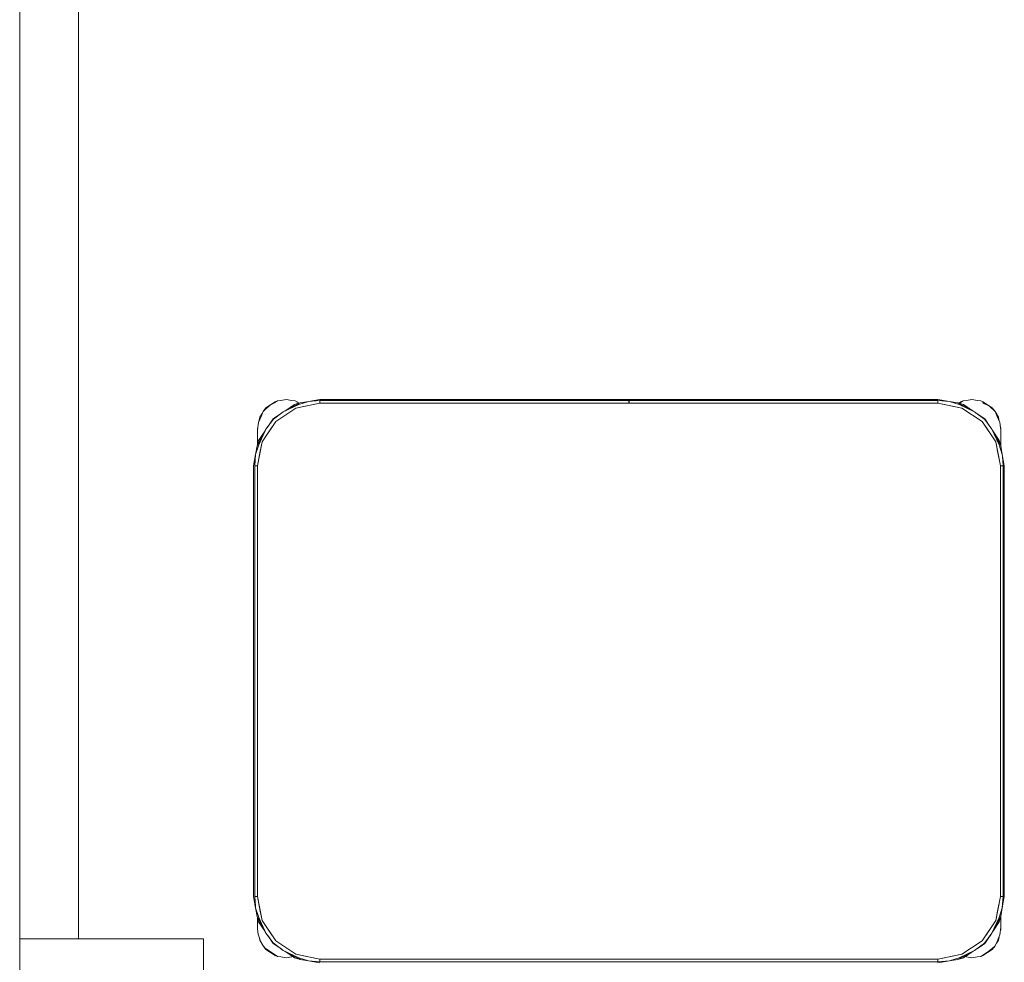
# Model space of a CAD drawing. Header units: millimetres. Extents: x -261 to 187, y -214 to 106.
# Tile 76 of 256: x -221.849 to -221.062, y -153.233 to -152.48. Entities that reach past the tile are written whole.
import ezdxf

# ---------------------------------------------------------------- set-up
doc = ezdxf.new("R2010")
doc.units = ezdxf.units.MM
doc.header["$LTSCALE"] = 0.005
doc.header["$MEASUREMENT"] = 0
for name, color, linetype, lineweight in [('IFC-Elemento de mobília-Contorno', 9, 'Continuous', 5), ('IFC-Parede-Contorno', 9, 'Continuous', 5), ('IFC-Pilar-Contorno', 9, 'Continuous', 5), ('IFC-Viga-Contorno', 9, 'Continuous', 5)]:
    doc.layers.add(name, color=color, linetype=linetype, lineweight=lineweight)

msp = doc.modelspace()

# ---------------------------------------------------------------- linework, layer by layer
at = {"layer": 'IFC-Elemento de mobília-Contorno', "lineweight": 5}
for p, q in [((-221.65227, -152.79056), (-221.64854, -152.78807)), ((-221.65227, -152.79127), (-221.64892, -152.78834)), ((-221.64892, -152.78834), (-221.64536, -152.78651)), ((-221.64854, -152.78807), (-221.64481, -152.78558)), ((-221.64536, -152.78651), (-221.64312, -152.78495)), ((-221.64481, -152.78558), (-221.64312, -152.78495)), ((-221.64312, -152.78495), (-221.64041, -152.7847)), ((-221.64041, -152.7847), (-221.63601, -152.78382)), ((-221.63844, -152.79371), (-221.62503, -152.78657)), ((-221.63844, -152.79371), (-221.62605, -152.78788)), ((-221.63722, -152.79306), (-221.62942, -152.78785)), ((-221.63601, -152.78382), (-221.63161, -152.7847)), ((-221.63161, -152.7847), (-221.6289, -152.78495)), ((-221.62942, -152.78785), (-221.62503, -152.78657)), ((-221.6289, -152.78495), (-221.62721, -152.78558)), ((-221.62827, -152.79062), (-221.60914, -152.78682)), ((-221.62827, -152.79062), (-221.62083, -152.78914)), ((-221.62757, -152.78638), (-221.6264, -152.78697)), ((-221.62721, -152.78558), (-221.62551, -152.78671)), ((-221.62605, -152.78788), (-221.61831, -152.78544)), ((-221.62503, -152.78657), (-221.61831, -152.78544)), ((-221.62083, -152.78914), (-221.60914, -152.78682)), ((-221.61831, -152.78544), (-221.60914, -152.78382)), ((-221.61831, -152.78544), (-221.60914, -152.7847)), ((-221.60914, -152.78382), (-221.36221, -152.78382)), ((-221.60914, -152.7847), (-221.36221, -152.7847)), ((-221.60914, -152.78682), (-221.60914, -152.7847)), ((-221.60914, -152.78682), (-221.60914, -152.78576)), ((-221.60914, -152.78682), (-221.11518, -152.78682)), ((-221.36221, -152.78405), (-221.36221, -152.78382)), ((-221.36221, -152.7847), (-221.36221, -152.78405)), ((-221.36221, -152.78567), (-221.36221, -152.7847)), ((-221.36221, -152.78682), (-221.36221, -152.78567)), ((-221.36211, -152.78405), (-221.36211, -152.78382)), ((-221.36211, -152.78382), (-221.11518, -152.78382)), ((-221.36211, -152.7847), (-221.36211, -152.78405)), ((-221.36211, -152.7847), (-221.11518, -152.7847)), ((-221.36211, -152.78567), (-221.36211, -152.7847)), ((-221.36211, -152.78682), (-221.36211, -152.78567)), ((-221.11518, -152.78382), (-221.106, -152.78544)), ((-221.11518, -152.7847), (-221.106, -152.78544)), ((-221.11518, -152.78682), (-221.11518, -152.7847)), ((-221.11518, -152.78682), (-221.11518, -152.78576)), ((-221.11518, -152.78682), (-221.10349, -152.78914)), ((-221.11518, -152.78682), (-221.09604, -152.79062)), ((-221.106, -152.78544), (-221.09827, -152.78788)), ((-221.106, -152.78544), (-221.09928, -152.78657)), ((-221.10349, -152.78914), (-221.09604, -152.79062)), ((-221.09928, -152.78657), (-221.08588, -152.79371)), ((-221.09928, -152.78657), (-221.0949, -152.78785)), ((-221.09928, -152.78657), (-221.09843, -152.78703)), ((-221.09863, -152.78676), (-221.09685, -152.78558)), ((-221.09827, -152.78788), (-221.08588, -152.79371)), ((-221.09816, -152.7869), (-221.0974, -152.78651)), ((-221.0974, -152.78651), (-221.09516, -152.78495)), ((-221.09685, -152.78558), (-221.09516, -152.78495)), ((-221.09516, -152.78495), (-221.09246, -152.7847)), ((-221.0949, -152.78785), (-221.08711, -152.79306)), ((-221.09246, -152.7847), (-221.08805, -152.78382)), ((-221.08805, -152.78382), (-221.08366, -152.7847)), ((-221.08366, -152.7847), (-221.08095, -152.78495)), ((-221.08095, -152.78495), (-221.07925, -152.78558)), ((-221.07961, -152.78638), (-221.07404, -152.78919)), ((-221.07925, -152.78558), (-221.07552, -152.78807)), ((-221.07552, -152.78807), (-221.07179, -152.79056)), ((-221.07404, -152.78919), (-221.06945, -152.7933)), ((-221.65726, -152.79802), (-221.65531, -152.79511)), ((-221.65615, -152.79729), (-221.65462, -152.7933)), ((-221.65462, -152.7933), (-221.65227, -152.79056)), ((-221.65462, -152.7933), (-221.65227, -152.79127)), ((-221.64661, -152.79934), (-221.64061, -152.79534)), ((-221.64618, -152.79948), (-221.63844, -152.79371)), ((-221.64449, -152.80146), (-221.62827, -152.79062)), ((-221.64449, -152.80146), (-221.63638, -152.79604)), ((-221.63638, -152.79604), (-221.62827, -152.79062)), ((-221.09604, -152.79062), (-221.07983, -152.80146)), ((-221.08588, -152.79371), (-221.07784, -152.79977)), ((-221.08588, -152.79371), (-221.08385, -152.79524)), ((-221.08393, -152.79518), (-221.0777, -152.79934)), ((-221.07179, -152.79056), (-221.06945, -152.7933)), ((-221.06945, -152.7933), (-221.06681, -152.79802)), ((-221.06945, -152.7933), (-221.06791, -152.79729)), ((-221.65901, -152.80802), (-221.65832, -152.80214)), ((-221.65832, -152.80214), (-221.65615, -152.79729)), ((-221.65788, -152.80116), (-221.65726, -152.79802)), ((-221.65533, -152.81768), (-221.64449, -152.80146)), ((-221.65224, -152.80751), (-221.64618, -152.79948)), ((-221.65075, -152.80553), (-221.64661, -152.79934)), ((-221.64991, -152.80957), (-221.64449, -152.80146)), ((-221.07983, -152.80146), (-221.06899, -152.81768)), ((-221.07983, -152.80146), (-221.07441, -152.80957)), ((-221.07784, -152.79977), (-221.07208, -152.80751)), ((-221.0777, -152.79934), (-221.0737, -152.80532)), ((-221.06791, -152.79729), (-221.06575, -152.80214)), ((-221.06681, -152.79802), (-221.06618, -152.80116)), ((-221.06575, -152.80214), (-221.06506, -152.80802)), ((-221.65938, -152.82092), (-221.65224, -152.80751)), ((-221.65901, -152.80682), (-221.65879, -152.80614)), ((-221.65901, -152.80682), (-221.65879, -152.80614)), ((-221.65901, -152.8118), (-221.65901, -152.80682)), ((-221.65901, -152.80923), (-221.65901, -152.80802)), ((-221.65901, -152.81051), (-221.65901, -152.80923)), ((-221.65901, -152.8118), (-221.65901, -152.81051)), ((-221.65901, -152.81965), (-221.65901, -152.8118)), ((-221.6581, -152.81653), (-221.6529, -152.80876)), ((-221.65807, -152.81991), (-221.65224, -152.80751)), ((-221.65533, -152.81768), (-221.64991, -152.80957)), ((-221.65224, -152.80751), (-221.6507, -152.80546)), ((-221.07441, -152.80957), (-221.06899, -152.81768)), ((-221.07208, -152.80751), (-221.06625, -152.81991)), ((-221.07208, -152.80751), (-221.06559, -152.8197)), ((-221.07142, -152.80874), (-221.06622, -152.81653)), ((-221.0654, -152.8051), (-221.06506, -152.80682)), ((-221.06528, -152.80614), (-221.06506, -152.80682)), ((-221.06528, -152.80614), (-221.06506, -152.80682)), ((-221.06506, -152.8118), (-221.06506, -152.80682)), ((-221.06506, -152.82051), (-221.06506, -152.80682)), ((-221.06506, -152.80923), (-221.06506, -152.80802)), ((-221.06506, -152.81051), (-221.06506, -152.80923)), ((-221.06506, -152.8118), (-221.06506, -152.81051)), ((-221.06506, -152.82051), (-221.06506, -152.8118)), ((-221.66051, -152.82764), (-221.65807, -152.81991)), ((-221.65938, -152.82092), (-221.6581, -152.81653)), ((-221.65938, -152.82092), (-221.65901, -152.82024)), ((-221.65913, -152.83681), (-221.65533, -152.81768)), ((-221.65901, -152.81802), (-221.65901, -152.81491)), ((-221.65901, -152.81965), (-221.65901, -152.81802)), ((-221.65681, -152.82512), (-221.65533, -152.81768)), ((-221.06899, -152.81768), (-221.06751, -152.82512)), ((-221.06899, -152.81768), (-221.06518, -152.83681)), ((-221.06625, -152.81991), (-221.06381, -152.82764)), ((-221.06622, -152.81653), (-221.06494, -152.82092)), ((-221.06559, -152.8197), (-221.06494, -152.82092)), ((-221.06506, -152.81802), (-221.06506, -152.81491)), ((-221.06506, -152.82051), (-221.06506, -152.81802)), ((-221.66213, -152.83681), (-221.66051, -152.82764)), ((-221.66125, -152.83681), (-221.66051, -152.82764)), ((-221.66051, -152.82764), (-221.65938, -152.82092)), ((-221.65913, -152.83681), (-221.65681, -152.82512)), ((-221.06751, -152.82512), (-221.06518, -152.83681)), ((-221.06494, -152.82092), (-221.06381, -152.82764)), ((-221.06381, -152.82764), (-221.06367, -152.82934)), ((-221.06381, -152.82764), (-221.06218, -152.83681)), ((-221.06367, -152.82935), (-221.06367, -152.82934)), ((-221.06367, -152.82935), (-221.06306, -152.83681)), ((-221.66213, -153.18079), (-221.66213, -152.83681)), ((-221.66125, -153.18079), (-221.66125, -152.83681)), ((-221.66125, -152.83681), (-221.65913, -152.83681)), ((-221.66019, -152.83681), (-221.65913, -152.83681)), ((-221.65913, -153.18079), (-221.65913, -152.83681)), ((-221.06518, -152.83681), (-221.06412, -152.83681)), ((-221.06518, -153.18079), (-221.06518, -152.83681)), ((-221.06518, -152.83681), (-221.06306, -152.83681)), ((-221.06306, -153.18079), (-221.06306, -152.83681)), ((-221.06218, -153.18079), (-221.06218, -152.83681)), ((-221.66213, -153.18079), (-221.66051, -153.18996)), ((-221.66125, -153.18079), (-221.66065, -153.18826)), ((-221.66125, -153.18079), (-221.65913, -153.18079)), ((-221.66019, -153.18079), (-221.65913, -153.18079)), ((-221.65913, -153.18079), (-221.65681, -153.19248)), ((-221.65913, -153.18079), (-221.65533, -153.19992)), ((-221.06899, -153.19992), (-221.06518, -153.18079)), ((-221.06751, -153.19248), (-221.06518, -153.18079)), ((-221.06518, -153.18079), (-221.06306, -153.18079)), ((-221.06518, -153.18079), (-221.06412, -153.18079)), ((-221.06381, -153.18996), (-221.06306, -153.18079)), ((-221.06381, -153.18996), (-221.06218, -153.18079)), ((-221.66065, -153.18827), (-221.66065, -153.18826)), ((-221.66065, -153.18827), (-221.66051, -153.18996)), ((-221.66051, -153.18996), (-221.65807, -153.19769)), ((-221.66051, -153.18996), (-221.65938, -153.19668)), ((-221.06625, -153.19769), (-221.06381, -153.18996)), ((-221.06494, -153.19668), (-221.06381, -153.18996)), ((-221.65938, -153.19668), (-221.6581, -153.20106)), ((-221.65938, -153.19668), (-221.65873, -153.1979)), ((-221.65901, -153.20181), (-221.65901, -153.19795)), ((-221.65901, -153.1988), (-221.65901, -153.19795)), ((-221.65873, -153.1979), (-221.65224, -153.21009)), ((-221.65807, -153.19769), (-221.65224, -153.21009)), ((-221.65681, -153.19248), (-221.65533, -153.19992)), ((-221.07208, -153.21009), (-221.06494, -153.19668)), ((-221.07208, -153.21009), (-221.06625, -153.19769)), ((-221.06899, -153.19992), (-221.06751, -153.19248)), ((-221.06622, -153.20106), (-221.06494, -153.19668)), ((-221.06558, -153.19787), (-221.06494, -153.19668)), ((-221.06506, -153.20181), (-221.06506, -153.19709)), ((-221.06506, -153.1988), (-221.06506, -153.19709)), ((-221.06506, -153.20679), (-221.06506, -153.19709)), ((-221.65901, -153.20679), (-221.65901, -153.20181)), ((-221.65901, -153.20306), (-221.65901, -153.20181)), ((-221.65901, -153.2043), (-221.65901, -153.20306)), ((-221.65901, -153.20554), (-221.65901, -153.2043)), ((-221.6581, -153.20106), (-221.6529, -153.20884)), ((-221.65533, -153.19992), (-221.64991, -153.20803)), ((-221.65533, -153.19992), (-221.64449, -153.21614)), ((-221.07983, -153.21614), (-221.06899, -153.19992)), ((-221.07441, -153.20803), (-221.06899, -153.19992)), ((-221.07142, -153.20886), (-221.06622, -153.20106)), ((-221.06568, -153.21149), (-221.06506, -153.20558)), ((-221.06506, -153.20309), (-221.06506, -153.20181)), ((-221.06506, -153.20679), (-221.06506, -153.20181)), ((-221.06506, -153.20438), (-221.06506, -153.20309)), ((-221.06506, -153.20558), (-221.06506, -153.20438)), ((-221.65901, -153.20679), (-221.6585, -153.21098)), ((-221.6585, -153.21098), (-221.6565, -153.21646)), ((-221.65778, -153.21294), (-221.65726, -153.21559)), ((-221.65224, -153.21009), (-221.64647, -153.21783)), ((-221.65059, -153.21229), (-221.64661, -153.21826)), ((-221.64991, -153.20803), (-221.64449, -153.21614)), ((-221.07983, -153.21614), (-221.07441, -153.20803)), ((-221.07813, -153.21812), (-221.07208, -153.21009)), ((-221.0777, -153.21826), (-221.07354, -153.21203)), ((-221.0736, -153.21212), (-221.07208, -153.21009)), ((-221.06791, -153.2168), (-221.06568, -153.21149)), ((-221.06681, -153.21559), (-221.06628, -153.21291)), ((-221.06532, -153.20813), (-221.06506, -153.20679)), ((-221.06524, -153.20736), (-221.06506, -153.20679)), ((-221.06524, -153.20736), (-221.06506, -153.20679)), ((-221.65726, -153.21559), (-221.65462, -153.22031)), ((-221.6565, -153.21646), (-221.65462, -153.22031)), ((-221.65462, -153.22031), (-221.65249, -153.22238)), ((-221.65462, -153.22031), (-221.65227, -153.22305)), ((-221.64661, -153.21826), (-221.64037, -153.22243)), ((-221.64647, -153.21783), (-221.63844, -153.22388)), ((-221.64449, -153.21614), (-221.62827, -153.22697)), ((-221.64449, -153.21614), (-221.63638, -153.22156)), ((-221.63638, -153.22156), (-221.62827, -153.22697)), ((-221.09604, -153.22697), (-221.07983, -153.21614)), ((-221.08588, -153.22388), (-221.07813, -153.21812)), ((-221.08369, -153.22226), (-221.0777, -153.21826)), ((-221.07179, -153.22236), (-221.06945, -153.22031)), ((-221.07179, -153.22305), (-221.06945, -153.22031)), ((-221.06945, -153.22031), (-221.06791, -153.2168)), ((-221.06848, -153.21808), (-221.06681, -153.21559)), ((-221.65249, -153.22238), (-221.64645, -153.22639)), ((-221.65227, -153.22305), (-221.64854, -153.22554)), ((-221.64854, -153.22554), (-221.64481, -153.22803)), ((-221.64645, -153.22639), (-221.64312, -153.22866)), ((-221.64481, -153.22803), (-221.64312, -153.22866)), ((-221.64312, -153.22866), (-221.64041, -153.22891)), ((-221.64045, -153.22238), (-221.63844, -153.22388)), ((-221.64041, -153.22891), (-221.63601, -153.22979)), ((-221.63844, -153.22388), (-221.62605, -153.22971)), ((-221.63844, -153.22388), (-221.62503, -153.23103)), ((-221.63722, -153.22453), (-221.62942, -153.22975)), ((-221.63601, -153.22979), (-221.63161, -153.22891)), ((-221.63161, -153.22891), (-221.63079, -153.22883)), ((-221.62942, -153.22975), (-221.62503, -153.23103)), ((-221.62827, -153.22697), (-221.62083, -153.22845)), ((-221.62827, -153.22697), (-221.60914, -153.23078)), ((-221.62605, -153.22971), (-221.61831, -153.23215)), ((-221.62083, -153.22845), (-221.60914, -153.23078)), ((-221.11518, -153.23078), (-221.09604, -153.22697)), ((-221.11518, -153.23078), (-221.10349, -153.22845)), ((-221.106, -153.23215), (-221.09827, -153.22971)), ((-221.10349, -153.22845), (-221.09604, -153.22697)), ((-221.09928, -153.23103), (-221.08588, -153.22388)), ((-221.09928, -153.23103), (-221.0949, -153.22975)), ((-221.09827, -153.22971), (-221.08588, -153.22388)), ((-221.0949, -153.22975), (-221.08711, -153.22454)), ((-221.0935, -153.22881), (-221.09246, -153.22891)), ((-221.09246, -153.22891), (-221.08805, -153.22979)), ((-221.08805, -153.22979), (-221.08366, -153.22891)), ((-221.08366, -153.22891), (-221.08095, -153.22866)), ((-221.08095, -153.22866), (-221.0756, -153.22535)), ((-221.08095, -153.22866), (-221.07925, -153.22803)), ((-221.07925, -153.22803), (-221.07552, -153.22554)), ((-221.0756, -153.22535), (-221.07179, -153.22236)), ((-221.07552, -153.22554), (-221.07179, -153.22305)), ((-221.62622, -153.23038), (-221.62503, -153.23103)), ((-221.62503, -153.23103), (-221.61831, -153.23215)), ((-221.61831, -153.23215), (-221.60914, -153.2329)), ((-221.61831, -153.23215), (-221.60914, -153.23378)), ((-221.60914, -153.23078), (-221.11518, -153.23078)), ((-221.60914, -153.2329), (-221.60914, -153.23078)), ((-221.60914, -153.23184), (-221.60914, -153.23078)), ((-221.60914, -153.2329), (-221.11518, -153.2329)), ((-221.11518, -153.23184), (-221.11518, -153.23078)), ((-221.11518, -153.2329), (-221.11518, -153.23078)), ((-221.11518, -153.2329), (-221.106, -153.23215)), ((-221.11518, -153.23378), (-221.106, -153.23215)), ((-221.106, -153.23215), (-221.09928, -153.23103))]:
    msp.add_line(p, q, dxfattribs=at)
at = {"layer": 'IFC-Parede-Contorno', "lineweight": 5}
msp.add_line((-221.84907, -153.85838), (-221.84907, -148.88394), dxfattribs=at)
at = {"layer": 'IFC-Pilar-Contorno', "lineweight": 5}
for p, q in [((-221.84907, -153.21455), (-221.72649, -153.21455)), ((-221.72649, -153.21455), (-221.70211, -153.21455)), ((-221.70211, -153.41891), (-221.70211, -153.21455))]:
    msp.add_line(p, q, dxfattribs=at)
at = {"layer": 'IFC-Viga-Contorno', "lineweight": 5}
for p, q in [((-221.8021, -153.21455), (-221.8021, -149.60778)), ((-221.84907, -153.21455), (-221.8021, -153.21455))]:
    msp.add_line(p, q, dxfattribs=at)

doc.saveas('drawing.dxf')
